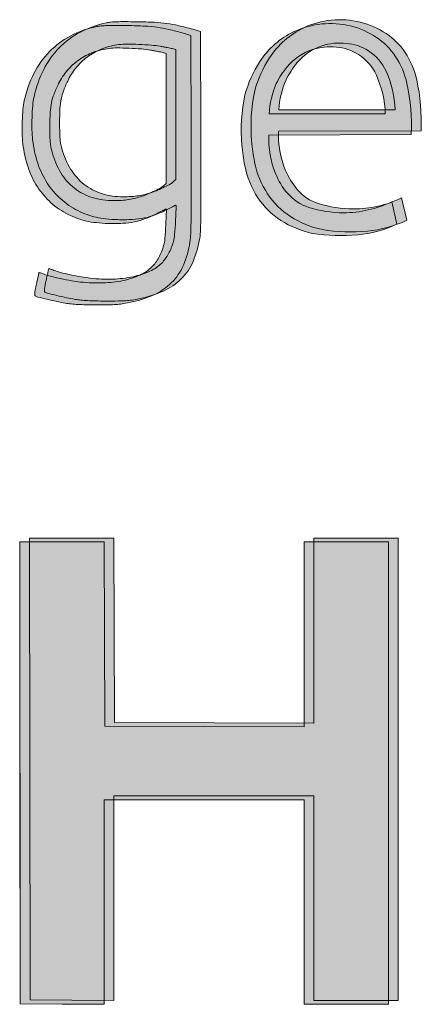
# Model space of a CAD drawing. Header units: inches. Extents: x 15 to 546804, y -66 to 267312.
# Tile 5 of 256: x 151972 to 152902, y 4873 to 7156. Entities that reach past the tile are written whole.
import ezdxf

# ---------------------------------------------------------------- set-up
doc = ezdxf.new("R2010")
doc.units = ezdxf.units.IN
doc.header["$MEASUREMENT"] = 0
doc.layers.add('Level 63', color=7, linetype='Continuous', lineweight=0)

msp = doc.modelspace()

# ---------------------------------------------------------------- hatches: boundary and pattern name
at = {"layer": 'Level 63', "linetype": 'Continuous', "lineweight": 0, "true_color": 0x3fae29}
h = msp.add_hatch(color=95, dxfattribs=at)
edge = h.paths.add_edge_path()
edge.add_arc((152219.5814748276, 6922.085492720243), 231.2960782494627, 101.7450408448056, 117.6007104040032)
edge.add_arc((152202.4940639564, 6954.770232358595), 194.4142152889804, 117.6007819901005, 135.6621182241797)
edge.add_arc((152208.414108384, 6948.985920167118), 202.6910017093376, 135.6622119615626, 153.303949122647)
edge.add_arc((152268.1973489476, 6918.923734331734), 269.6071497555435, 153.3040419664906, 167.5491095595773)
edge.add_arc((152153.7596259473, 6944.191308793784), 152.4131108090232, 167.5491942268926, 175.1639793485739)
edge.add_arc((152530.6558232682, 6912.303700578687), 530.6558412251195, 175.1639664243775, 178.1722804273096)
edge.add_arc((152542.6427310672, 6911.921215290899), 542.648849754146, 178.1722829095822, 181.2108438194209)
edge.add_arc((152250.3057211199, 6905.742492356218), 250.2465515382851, 181.2108934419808, 186.6312092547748)
edge.add_arc((152275.1403458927, 6908.629679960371), 275.2484402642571, 186.6312121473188, 198.1276979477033)
edge.add_arc((152204.8140288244, 6885.605755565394), 201.2491702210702, 198.1276693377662, 212.6656208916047)
edge.add_arc((152186.8819607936, 6874.108615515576), 179.9479192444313, 212.6655818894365, 228.1236468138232)
edge.add_arc((152184.3710967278, 6871.307881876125), 176.1864637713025, 228.1236456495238, 243.8285422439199)
edge.add_arc((152212.5034184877, 6928.551929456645), 239.9697571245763, 243.8285056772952, 249.484971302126)
edge.add_arc((152184.3642770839, 6853.350405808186), 159.6760435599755, 249.4849574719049, 257.1606374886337)
edge.add_arc((152189.6346089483, 6876.474256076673), 183.3928909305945, 257.1606334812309, 264.2415129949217)
edge.add_arc((152211.9895963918, 7098.153169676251), 406.1961364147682, 264.241523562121, 268.1489462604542)
edge.add_arc((152212.0961927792, 7101.45121289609), 409.4959018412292, 268.1489449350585, 272.9166410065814)
edge.add_arc((152223.5411464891, 6876.819098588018), 184.5724176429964, 272.916587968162, 281.5671196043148)
edge.add_arc((152227.7219266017, 6856.392057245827), 163.7219274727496, 281.5671450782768, 290.8476523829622)
edge.add_arc((152192.7864201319, 6948.130541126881), 261.8872932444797, 290.847650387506, 297.3750826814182)
edge.add_arc((153536.2259992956, 4353.60869389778), 2659.820001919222, 117.214394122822, 117.37505146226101, ccw=False)
edge.add_arc((153084.1346132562, 5232.740646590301), 1671.25558238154, 116.9868244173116, 117.21440317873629, ccw=False)
edge.add_arc((153461.5920611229, 4491.520196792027), 2503.049956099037, 116.85851126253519, 116.9868537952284, ccw=False)
edge.add_arc((152342.8534786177, 6700.637624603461), 26.8076767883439, 113.5922131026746, 116.85853891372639, ccw=False)
edge.add_arc((152332.7755436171, 6723.713650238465), 1.62697519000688, -2.3056040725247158, 113.59215250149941, ccw=False)
edge.add_arc((148999.6620095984, 6857.913458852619), 3337.441031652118, 357.1028481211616, 357.69436843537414, ccw=False)
edge.add_arc((151261.3223100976, 6743.454926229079), 1072.886313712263, 355.3828865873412, 357.10287359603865, ccw=False)
edge.add_arc((152245.7878943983, 6663.950649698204), 85.21561117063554, 344.40089057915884, 355.3829537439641, ccw=False)
edge.add_arc((152195.8695395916, 6677.88713133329), 137.0428980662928, 338.0674787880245, 344.40094577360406, ccw=False)
edge.add_arc((152206.7781174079, 6673.494561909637), 125.2831473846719, 331.29326099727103, 338.06754466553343, ccw=False)
edge.add_arc((152217.4598046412, 6667.644892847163), 113.1045977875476, 324.1745950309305, 331.2932534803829, ccw=False)
edge.add_arc((152243.7931430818, 6648.635015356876), 80.62660284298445, 314.9999811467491, 324.1745485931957, ccw=False)
edge.add_arc((152235.391407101, 6657.036641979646), 92.50837448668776, 294.0239152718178, 315.00003146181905, ccw=False)
edge.add_arc((152193.6114725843, 6750.77066860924), 195.1321079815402, 282.02019939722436, 294.0239067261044, ccw=False)
edge.add_arc((152180.179610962, 6813.853492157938), 259.6290655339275, 271.596341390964, 282.02018804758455, ccw=False)
edge.add_arc((152176.7610684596, 6936.514116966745), 382.3373183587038, 263.79706740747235, 271.59636529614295, ccw=False)
edge.add_arc((152171.5570662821, 6888.630075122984), 334.1713230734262, 260.1035833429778, 263.797007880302, ccw=False)
edge.add_arc((152225.8500367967, 7199.822040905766), 650.0639728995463, 257.8586907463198, 260.10346759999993, ccw=False)
edge.add_arc((152223.3088343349, 7188.01007128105), 637.9817406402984, 255.70008112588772, 257.8586930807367, ccw=False)
edge.add_arc((152096.6697296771, 6691.183049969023), 125.2688073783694, 248.487424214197, 255.70018487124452, ccw=False)
edge.add_arc((151981.3292708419, 6398.562434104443), 189.262981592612, 68.48744289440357, 69.87673393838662)
edge.add_arc((152012.3384714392, 6483.192573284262), 99.13068449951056, 69.87673064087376, 72.13090309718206)
edge.add_arc((151978.7816080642, 6379.107288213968), 208.4915991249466, 72.13084615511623, 73.03313542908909)
edge.add_arc((152039.5025352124, 6578.128078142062), 0.413955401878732, 73.03309864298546, 144.269689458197)
edge.add_arc((152040.4380025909, 6577.455118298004), 1.566333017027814, 144.2694624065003, 166.9911103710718)
edge.add_arc((157855.382790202, 5234.029429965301), 5969.679557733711, 166.9912078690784, 167.0652340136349)
edge.add_arc((153226.9547014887, 6297.037029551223), 1220.750022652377, 167.0652288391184, 167.4752369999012)
edge.add_arc((154268.6696155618, 6065.619416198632), 2287.860173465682, 167.4751739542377, 167.7314005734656)
edge.add_arc((152653.2032134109, 6416.920670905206), 634.6377843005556, 167.73139534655, 168.921761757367)
edge.add_arc((152118.4156330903, 6521.630936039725), 89.69558948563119, 168.9217842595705, 173.9650612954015)
edge.add_arc((152066.6587055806, 6527.102733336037), 37.65022359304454, 173.9650812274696, 181.5011134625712)
edge.add_arc((152031.338467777, 6526.177152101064), 2.31786025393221, 181.5010791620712, 238.9431572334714)
edge.add_arc((152041.639684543, 6543.282842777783), 22.28582761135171, 238.9432238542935, 255.7321886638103)
edge.add_arc((152440.8626376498, 8113.189355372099), 1642.157867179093, 255.7322582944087, 256.5071234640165)
edge.add_arc((152274.3025019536, 7419.039420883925), 928.3046537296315, 256.5071687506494, 257.9436697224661)
edge.add_arc((152185.7267074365, 7004.330109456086), 504.2415872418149, 257.9437117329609, 260.2120921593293)
edge.add_arc((152133.3881055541, 6700.941323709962), 196.3713474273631, 260.2121487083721, 264.151647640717)
edge.add_arc((152146.2987142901, 6826.988316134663), 323.0778118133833, 264.1516929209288, 266.8648650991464)
edge.add_arc((152156.5889151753, 7014.853080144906), 511.2241851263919, 266.8648354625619, 268.9771564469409)
edge.add_arc((152174.0720940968, 7994.097379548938), 1490.624542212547, 268.9771616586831, 269.928036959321)
edge.add_arc((152174.714502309, 8505.745076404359), 2002.272642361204, 269.928043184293, 270.7320142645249)
edge.add_arc((152196.2417322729, 6820.873578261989), 317.2636255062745, 270.7320068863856, 273.8690986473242)
edge.add_arc((152205.1427223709, 6689.263365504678), 185.3527626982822, 273.8690941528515, 278.2704731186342)
edge.add_arc((152187.8500908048, 6808.229657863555), 305.5692916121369, 278.2704610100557, 281.297106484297)
edge.add_arc((152193.9714743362, 6777.587071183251), 274.3212603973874, 281.2971065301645, 293.8282541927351)
edge.add_arc((152249.3423374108, 6652.212266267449), 137.2637024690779, 293.8282096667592, 314.8636415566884)
edge.add_arc((152255.7629347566, 6645.761168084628), 128.1620137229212, 314.8635996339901, 336.7809295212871)
edge.add_arc((152171.1922256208, 6682.041770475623), 220.1863961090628, 336.7808755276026, 351.3959780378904)
edge.add_arc((152227.4208989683, 6673.534077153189), 163.3177355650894, 351.3959324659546, 358.3724027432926)
edge.add_arc((150080.7853832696, 6734.52826968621), 2310.819616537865, 358.3724409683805, 359.3787775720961)
edge.add_arc((146634.637074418, 6771.892498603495), 5757.170476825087, 359.3787942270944, 360.0317351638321)
edge.add_arc((88898.87024178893, 6739.933148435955), 63492.94615492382, 0.03171755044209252, 0.1440172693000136)
edge.add_line((152391.6158206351, 6899.52729610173), (152391.041019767, 7128.210082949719))
edge.add_line((152391.041019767, 7128.210082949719), (152372.9922662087, 7133.363047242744))
edge.add_arc((152173.6606231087, 6435.18547670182), 726.0750814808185, 74.06580807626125, 76.78425072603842)
edge.add_arc((152274.2657488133, 6863.588102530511), 286.0180384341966, 76.78424153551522, 82.23502156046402)
edge.add_arc((152268.2650380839, 6819.583905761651), 330.4294993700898, 82.2349725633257, 87.21571252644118)
edge.add_arc((152226.0888949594, 5952.377528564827), 1198.660878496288, 87.21566193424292, 89.12494231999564)
edge.add_arc((152207.582409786, 4740.639144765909), 2410.540575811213, 89.12497547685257, 89.80014698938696)
edge.add_arc((152214.1445840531, 6621.729451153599), 529.4388234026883, 89.80022594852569, 91.87977648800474)
edge.add_arc((152205.418624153, 6887.600734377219), 263.424384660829, 91.8797662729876, 94.9032037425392)
edge.add_arc((152190.4333438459, 7062.28112947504), 88.10239785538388, 94.90317227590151, 101.745005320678)
edge = h.paths.add_edge_path(flags=16)
edge.add_arc((152205.1621529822, 6550.522136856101), 551.3143150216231, 79.52702274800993, 80.36743347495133, ccw=False)
edge.add_arc((152198.6960949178, 6515.546314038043), 586.8828135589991, 78.72504387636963, 79.52695233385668, ccw=False)
edge.add_arc((152211.2420427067, 6578.475498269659), 522.7151968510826, 77.9297878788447, 78.72505010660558, ccw=False)
edge.add_arc((152301.1139039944, 6998.756017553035), 92.9330818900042, 75.07434062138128, 77.92981450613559, ccw=False)
edge.add_line((152325.0502643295, 7088.553614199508), (152333.5106176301, 7086.298422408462))
edge.add_line((152333.5106176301, 7086.298422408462), (152333.5106176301, 6935.620338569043))
edge.add_line((152333.5106176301, 6935.620338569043), (152333.5106176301, 6784.942254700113))
edge.add_line((152333.5106176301, 6784.942254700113), (152328.4344056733, 6780.278928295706))
edge.add_arc((152302.806399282, 6808.175962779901), 37.8819118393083, 299.1870223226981, 312.5725765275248, ccw=False)
edge.add_arc((152164.297223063, 7056.139943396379), 321.9081915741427, 296.4159512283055, 299.1870984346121, ccw=False)
edge.add_arc((152166.2558849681, 7052.196256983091), 317.5048952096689, 293.3582020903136, 296.41601097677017, ccw=False)
edge.add_arc((152216.5603708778, 6935.715934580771), 190.6261861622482, 288.8773806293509, 293.35825627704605, ccw=False)
edge.add_arc((152217.3479442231, 6933.412044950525), 188.1914009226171, 283.92579328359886, 288.8774406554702, ccw=False)
edge.add_arc((152220.0232218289, 6922.62159334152), 177.0742539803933, 278.74286103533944, 283.9258701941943, ccw=False)
edge.add_arc((152217.1226255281, 6941.480976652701), 196.1553912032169, 273.8384800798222, 278.74293755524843, ccw=False)
edge.add_arc((152210.5539196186, 7039.381217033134), 294.2757507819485, 270.21954750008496, 273.83850647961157, ccw=False)
edge.add_arc((152211.0399073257, 6912.596930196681), 167.4905325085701, 253.0398582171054, 270.2194893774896, ccw=False)
edge.add_arc((152198.8596467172, 6872.657467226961), 125.7350604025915, 231.7407987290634, 253.0398216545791, ccw=False)
edge.add_arc((152202.2052743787, 6876.899811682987), 131.1379032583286, 210.9548768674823, 231.7407547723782, ccw=False)
edge.add_arc((152255.1753753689, 6908.670640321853), 192.9053473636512, 195.3891148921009, 210.9548594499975, ccw=False)
edge.add_arc((152204.6963046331, 6894.776696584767), 140.5490845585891, 190.6177502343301, 195.3891116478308, ccw=False)
edge.add_arc((152171.3869154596, 6888.532342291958), 106.6594494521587, 184.7498874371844, 190.6177553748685, ccw=False)
edge.add_arc((152272.9422715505, 6896.970699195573), 208.5647791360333, 180.8965250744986, 184.7498760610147, ccw=False)
edge.add_arc((153569.7787118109, 6917.264737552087), 1505.559999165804, 179.9999795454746, 180.8965393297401, ccw=False)
edge.add_arc((152686.8627039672, 6917.265557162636), 622.6439913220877, 177.007981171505, 180.0000259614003, ccw=False)
edge.add_arc((152215.7582034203, 6941.88942231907), 150.8964050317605, 168.4309619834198, 177.0080297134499, ccw=False)
edge.add_arc((152188.3675490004, 6947.496610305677), 122.9377121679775, 158.6714267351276, 168.431015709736, ccw=False)
edge.add_arc((152363.1454262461, 6879.253579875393), 310.5661150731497, 153.7865176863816, 158.671503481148, ccw=False)
edge.add_arc((152217.3025936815, 6951.059847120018), 148.0045211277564, 139.4949000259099, 153.7865399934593, ccw=False)
edge.add_arc((152213.7171043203, 6954.122703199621), 143.2889277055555, 124.8519530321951, 139.4949021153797, ccw=False)
edge.add_arc((152215.8730808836, 6951.026604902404), 147.0617329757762, 110.4128308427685, 124.85194218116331, ccw=False)
edge.add_arc((152222.0429736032, 6934.447803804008), 164.7513972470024, 97.15269475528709, 110.41285214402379, ccw=False)
edge.add_arc((152218.6614312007, 6961.396287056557), 137.591581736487, 89.71932644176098, 97.1527941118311, ccw=False)
edge.add_arc((152215.4166751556, 6298.860158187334), 800.1356561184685, 87.69850086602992, 89.71938522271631, ccw=False)
edge.add_arc((152216.2134495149, 6318.686900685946), 780.2929101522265, 85.5786123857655, 87.6984957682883, ccw=False)
edge.add_arc((152258.3874509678, 6864.124856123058), 233.2269089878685, 80.36743390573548, 85.57861809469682, ccw=False)
h = msp.add_hatch(color=95, dxfattribs=at)
edge = h.paths.add_edge_path()
edge.add_arc((152435.8641307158, 6911.447383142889), 443.7349619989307, 357.1580773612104, 372.5266578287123)
edge.add_arc((152684.6470685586, 6966.722684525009), 188.8853806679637, 12.52665784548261, 33.55315655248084)
edge.add_arc((152712.873574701, 6985.443084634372), 155.0152016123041, 33.55315646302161, 56.44684334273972)
edge.add_arc((152692.4042478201, 6954.579556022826), 192.0496550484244, 56.44684349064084, 76.18179673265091)
edge.add_arc((152691.3280105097, 6950.203904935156), 196.5557186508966, 76.18179668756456, 115.2309799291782)
edge.add_arc((152689.5145515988, 6954.052298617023), 192.3014540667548, 115.230979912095, 147.091570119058)
edge.add_arc((152758.9548744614, 6909.114845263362), 275.0138059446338, 147.0915701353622, 164.7118527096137)
edge.add_arc((152885.4573577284, 6899.169768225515), 400.3676481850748, 168.1144130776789, 184.895611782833)
edge.add_arc((152929.4993670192, 6902.942104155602), 444.5709184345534, 184.8956120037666, 191.0772392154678)
edge.add_arc((152697.9208403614, 6857.603730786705), 208.5959576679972, 191.0772389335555, 213.3601876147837)
edge.add_arc((152673.4479782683, 6841.491239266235), 179.2952177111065, 213.3601877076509, 237.3436450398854)
edge.add_arc((152697.1872017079, 6878.530912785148), 223.2894007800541, 237.3436450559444, 257.9047453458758)
edge.add_arc((152716.3437947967, 7085.286606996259), 430.1727635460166, 261.1819696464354, 275.151463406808)
edge.add_arc((152731.099458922, 6921.613128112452), 265.8354965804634, 275.1514634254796, 295.5882500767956)
edge.add_line((152845.9140216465, 6681.850480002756), (152834.1364813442, 6733.580794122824))
edge.add_arc((152722.1002062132, 6967.426443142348), 259.2988902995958, 269.9552977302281, 295.5992453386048, ccw=False)
edge.add_arc((152722.1061555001, 6975.051738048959), 266.9241875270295, 252.4330623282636, 269.95529772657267, ccw=False)
edge.add_arc((152673.922325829, 6822.852394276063), 107.2798275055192, 220.404222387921, 252.4330623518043, ccw=False)
edge.add_arc((152720.9518513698, 6862.883634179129), 169.0396562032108, 202.2818726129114, 220.4042223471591, ccw=False)
edge.add_arc((152761.6819194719, 6879.573200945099), 213.0564721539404, 177.7010669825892, 202.2818726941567, ccw=False)
edge.add_line((152548.7969274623, 6888.119574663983), (152879.0533551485, 6889.446750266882))
edge = h.paths.add_edge_path(flags=16)
edge.add_line((152549.4479415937, 6937.747099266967), (152818.9312421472, 6937.747099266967))
edge.add_arc((152571.6701240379, 6928.034284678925), 247.4518120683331, 2.249513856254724, 23.65345624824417)
edge.add_arc((152694.212722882, 6978.428261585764), 115.0251462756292, 25.15008369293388, 56.86821484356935)
edge.add_arc((152699.0260505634, 6985.802945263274), 106.218666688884, 56.86821485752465, 86.51310285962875)
edge.add_arc((152690.1828369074, 6963.356296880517), 129.3769557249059, 83.20681595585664, 108.1734557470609)
edge.add_arc((152689.5172633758, 6965.383816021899), 127.242987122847, 108.1734558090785, 140.3418687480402)
edge.add_arc((152742.4846845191, 6921.47475942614), 196.0438080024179, 140.3418685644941, 153.9573554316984)
edge.add_arc((152753.4804910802, 6925.297126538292), 204.412042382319, 156.2737519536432, 176.5081672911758)
h = msp.add_hatch(color=95, dxfattribs=at)
edge = h.paths.add_edge_path()
edge.add_arc((152458.4496815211, 6920.29478351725), 443.7349619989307, 357.1580773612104, 372.5266578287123)
edge.add_arc((152707.2326192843, 6975.570084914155), 188.8853807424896, 12.52665783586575, 33.5531565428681)
edge.add_arc((152735.4591255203, 6994.290484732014), 155.015201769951, 33.55315656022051, 56.44684343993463)
edge.add_arc((152714.9897985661, 6963.426956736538), 192.0496547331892, 56.44684344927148, 76.18179669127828)
edge.add_arc((152713.9135613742, 6959.051305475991), 196.5557184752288, 76.18179669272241, 115.2309799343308)
edge.add_arc((152712.100102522, 6962.899698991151), 192.3014540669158, 115.230979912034, 147.0915701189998)
edge.add_arc((152781.5404253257, 6917.962245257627), 275.0138061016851, 147.0915700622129, 164.7118526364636)
edge.add_arc((152908.0429085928, 6908.017168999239), 400.36764816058, 168.1144131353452, 184.8956118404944)
edge.add_arc((152952.0849175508, 6911.789502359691), 444.5709178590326, 184.8956117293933, 191.0772389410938)
edge.add_arc((152720.5063911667, 6866.451131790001), 208.5959578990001, 191.0772390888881, 213.3601877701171)
edge.add_arc((152696.0335291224, 6850.338639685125), 179.2952176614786, 213.3601877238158, 237.3436450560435)
edge.add_arc((152719.7727527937, 6887.378313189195), 223.2894008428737, 237.3436450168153, 257.9047453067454)
edge.add_arc((152738.9293455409, 7094.134006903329), 430.1727630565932, 261.1819696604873, 275.1514634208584)
edge.add_arc((152753.6850098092, 6930.460528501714), 265.835496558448, 275.1514634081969, 295.5882500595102)
edge.add_line((152868.4995724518, 6690.697880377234), (152856.7220321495, 6742.428194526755))
edge.add_arc((152744.6857570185, 6976.273843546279), 259.2988902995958, 269.9552977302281, 295.5992453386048, ccw=False)
edge.add_arc((152744.6917063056, 6983.89913845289), 266.9241875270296, 252.4330623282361, 269.9552977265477, ccw=False)
edge.add_arc((152696.5078766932, 6831.699794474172), 107.279827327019, 220.4042223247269, 252.43306228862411, ccw=False)
edge.add_arc((152743.5374022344, 6871.731034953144), 169.0396563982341, 202.2818727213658, 220.4042224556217, ccw=False)
edge.add_arc((152784.2674703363, 6888.420601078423), 213.0564721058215, 177.7010669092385, 202.2818726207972, ccw=False)
edge.add_line((152571.3824783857, 6896.966975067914), (152901.6389059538, 6898.294150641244))
edge = h.paths.add_edge_path(flags=16)
edge.add_line((152572.033492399, 6946.594499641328), (152841.5167930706, 6946.594499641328))
edge.add_arc((152594.2556749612, 6936.881685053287), 247.4518120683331, 2.249513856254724, 23.65345624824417)
edge.add_arc((152716.7982737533, 6987.27566197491), 115.0251463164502, 25.15008367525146, 56.86821482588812)
edge.add_arc((152721.6116014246, 6994.650345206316), 106.2186671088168, 56.8682149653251, 86.51310296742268)
edge.add_arc((152712.7683875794, 6972.203697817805), 129.3769551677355, 83.20681591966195, 108.1734557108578)
edge.add_arc((152712.1028143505, 6974.231216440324), 127.2429871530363, 108.1734558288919, 140.3418687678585)
edge.add_arc((152765.0702354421, 6930.322159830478), 196.0438080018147, 140.3418685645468, 153.9573554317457)
edge.add_arc((152776.0660420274, 6934.144526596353), 204.4120425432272, 156.2737518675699, 176.5081672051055)
h = msp.add_hatch(color=95, dxfattribs=at)
edge = h.paths.add_edge_path()
edge.add_arc((152196.9959240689, 6913.238092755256), 231.2960778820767, 101.7450409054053, 117.6007104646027)
edge.add_arc((152179.9085129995, 6945.922831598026), 194.4142155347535, 117.6007819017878, 135.6621181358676)
edge.add_arc((152185.8285575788, 6940.138520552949), 202.6910012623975, 135.6622121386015, 153.3039492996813)
edge.add_arc((152245.6117981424, 6910.076333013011), 269.6071500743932, 153.3040417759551, 167.5491093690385)
edge.add_arc((152131.1740753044, 6935.343909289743), 152.4131108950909, 167.5491945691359, 175.1639796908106)
edge.add_arc((152508.070271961, 6903.456302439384), 530.6558405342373, 175.1639666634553, 178.1722806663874)
edge.add_arc((152520.0571808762, 6903.073812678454), 542.6488503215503, 178.1722826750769, 181.2108435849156)
edge.add_arc((152227.7201700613, 6896.895093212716), 250.2465513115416, 181.210893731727, 186.6312095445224)
edge.add_arc((152252.5547952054, 6899.782279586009), 275.2484402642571, 186.6312121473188, 198.1276979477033)
edge.add_arc((152182.2284783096, 6876.758354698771), 201.2491702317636, 198.1276691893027, 212.6656207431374)
edge.add_arc((152164.2964097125, 6865.261214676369), 179.9479187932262, 212.6655818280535, 228.1236467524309)
edge.add_arc((152161.7855459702, 6862.460481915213), 176.1864641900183, 228.1236456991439, 243.8285422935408)
edge.add_arc((152189.9178673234, 6919.704527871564), 239.9697559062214, 243.8285056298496, 249.4849712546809)
edge.add_arc((152161.7787261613, 6844.503005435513), 159.6760435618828, 249.4849574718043, 257.1606374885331)
edge.add_arc((152167.049058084, 6867.626856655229), 183.3928918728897, 257.1606335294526, 264.2415130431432)
edge.add_arc((152189.4040455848, 7089.305769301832), 406.1961364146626, 264.2415235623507, 268.1489462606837)
edge.add_arc((152189.5106420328, 7092.603813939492), 409.4959032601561, 268.1489449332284, 272.9166410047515)
edge.add_arc((152200.9555956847, 6867.971696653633), 184.5724160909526, 272.9165880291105, 281.5671196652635)
edge.add_arc((152205.1363761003, 6847.54465756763), 163.7219280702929, 281.5671448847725, 290.8476521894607)
edge.add_arc((152170.2008688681, 6939.283141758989), 261.8872944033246, 290.8476503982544, 297.3750826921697)
edge.add_arc((153513.6404484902, 4344.761377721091), 2659.819927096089, 117.2143949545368, 117.3750522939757, ccw=False)
edge.add_arc((153061.5490623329, 5223.893246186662), 1671.255582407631, 116.98682441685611, 117.2144031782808, ccw=False)
edge.add_arc((153439.0065102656, 4482.672691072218), 2503.050050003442, 116.85851016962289, 116.9868527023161, ccw=False)
edge.add_arc((152320.2679272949, 6691.790228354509), 26.80767282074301, 113.59221587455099, 116.85854168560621, ccw=False)
edge.add_arc((152310.189992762, 6714.866249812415), 1.626975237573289, -2.305602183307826, 113.59215439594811, ccw=False)
edge.add_arc((148977.0764587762, 6849.066058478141), 3337.44103166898, 357.1028481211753, 357.6943684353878, ccw=False)
edge.add_arc((151238.7367592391, 6734.607529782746), 1072.88631396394, 355.38288637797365, 357.102873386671, ccw=False)
edge.add_arc((152223.2023434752, 6655.103249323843), 85.2156111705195, 344.40089057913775, 355.3829537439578, ccw=False)
edge.add_arc((152173.2839887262, 6669.039729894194), 137.0428977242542, 338.0674792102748, 344.4009461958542, ccw=False)
edge.add_arc((152184.1925665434, 6664.647162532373), 125.2831478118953, 331.29326058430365, 338.06754425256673, ccw=False)
edge.add_arc((152194.8742537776, 6658.7974915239), 113.1045972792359, 324.174595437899, 331.2932538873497, ccw=False)
edge.add_arc((152221.2075922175, 6639.787615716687), 80.62660332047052, 314.9999807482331, 324.1745481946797, ccw=False)
edge.add_arc((152212.8058560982, 6648.189241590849), 92.50837453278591, 294.02391531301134, 315.0000315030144, ccw=False)
edge.add_arc((152171.0259218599, 6741.923267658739), 195.1321074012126, 282.020199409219, 294.0239067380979, ccw=False)
edge.add_arc((152157.5940602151, 6805.006091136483), 259.6290648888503, 271.5963414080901, 282.02018806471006, ccw=False)
edge.add_arc((152154.1755177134, 6927.666717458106), 382.3373192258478, 263.7970674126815, 271.59636530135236, ccw=False)
edge.add_arc((152148.9715154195, 6879.782676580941), 334.1713248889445, 260.10358338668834, 263.7970079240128, ccw=False)
edge.add_arc((152203.2644851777, 7190.974637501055), 650.0639697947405, 257.8586907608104, 260.10346761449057, ccw=False)
edge.add_arc((152200.7232843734, 7179.162667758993), 637.9817377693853, 255.70008099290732, 257.8586929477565, ccw=False)
edge.add_arc((152074.0841788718, 6682.335651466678), 125.2688091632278, 248.4874244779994, 255.70018513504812, ccw=False)
edge.add_arc((151958.743721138, 6389.715033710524), 189.2629811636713, 68.48744323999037, 69.87673428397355)
edge.add_arc((151989.7529198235, 6474.345175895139), 99.13068190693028, 69.87672966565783, 72.13090212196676)
edge.add_arc((151956.1960573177, 6370.259895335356), 208.4915919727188, 72.13084553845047, 73.0331348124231)
edge.add_arc((152016.9169844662, 6569.28067768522), 0.4139554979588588, 73.03309417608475, 144.2696849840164)
edge.add_arc((152017.8524518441, 6568.607718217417), 1.566332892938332, 144.2694723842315, 166.9911203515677)
edge.add_arc((157832.7972395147, 5225.182029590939), 5969.679557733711, 166.9912078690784, 167.0652340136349)
edge.add_arc((153204.3691506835, 6288.18959620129), 1220.750029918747, 167.0652273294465, 167.4752354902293)
edge.add_arc((154246.0840647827, 6056.772068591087), 2287.860162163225, 167.4751752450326, 167.7314018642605)
edge.add_arc((152630.6176640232, 6408.073259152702), 634.6377879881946, 167.7313943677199, 168.9217607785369)
edge.add_arc((152095.8300822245, 6512.783536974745), 89.6955892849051, 168.9217851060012, 173.9650621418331)
edge.add_arc((152044.0731544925, 6518.25533205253), 37.6502234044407, 173.9650798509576, 181.501112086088)
edge.add_arc((152008.7529168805, 6517.329751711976), 2.317860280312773, 181.5010787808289, 238.9431568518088)
edge.add_arc((152019.0541338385, 6534.435443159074), 22.28582839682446, 238.9432244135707, 255.732189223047)
edge.add_arc((152418.2770824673, 8104.341937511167), 1642.1578491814, 255.7322582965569, 256.5071234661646)
edge.add_arc((152251.716951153, 7410.192029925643), 928.3046629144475, 256.5071688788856, 257.9436698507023)
edge.add_arc((152163.1411574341, 6995.48270608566), 504.2415844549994, 257.9437115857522, 260.2120920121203)
edge.add_arc((152110.8025543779, 6692.093925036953), 196.3713490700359, 260.2121489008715, 264.1516478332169)
edge.add_arc((152123.7131635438, 6818.140913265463), 323.0778093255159, 264.1516928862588, 266.8648650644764)
edge.add_arc((152134.0033651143, 7006.005676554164), 511.2241819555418, 266.8648353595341, 268.9771563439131)
edge.add_arc((152151.4865414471, 7985.249986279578), 1490.624549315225, 268.9771617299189, 269.9280370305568)
edge.add_arc((152152.1289536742, 8496.897684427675), 2002.272650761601, 269.9280431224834, 270.7320142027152)
edge.add_arc((152173.6561809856, 6812.026175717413), 317.2636233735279, 270.7320069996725, 273.8690987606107)
edge.add_arc((152182.5571719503, 6680.415965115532), 185.3527626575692, 273.8690940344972, 278.2704730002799)
edge.add_arc((152165.2645393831, 6799.382255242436), 305.5692895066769, 278.270461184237, 281.2971066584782)
edge.add_arc((152171.3859235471, 6768.739670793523), 274.3212603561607, 281.2971065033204, 293.8282541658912)
edge.add_arc((152226.7567866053, 6643.364866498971), 137.2637030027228, 293.8282095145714, 314.8636414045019)
edge.add_arc((152233.1773839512, 6636.913767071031), 128.1620133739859, 314.863599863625, 336.7809297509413)
edge.add_arc((152148.6066746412, 6673.19437054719), 220.1863963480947, 336.7808754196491, 351.3959779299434)
edge.add_arc((152204.835348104, 6664.686675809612), 163.3177354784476, 351.3959328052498, 358.3724030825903)
edge.add_arc((150058.1998324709, 6725.680882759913), 2310.819616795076, 358.3724406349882, 359.3787772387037)
edge.add_arc((146612.0515263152, 6763.045098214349), 5757.170474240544, 359.3787942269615, 360.0317351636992)
edge.add_arc((88876.28467595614, 6731.085687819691), 63492.94617010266, 0.03171760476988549, 0.1440173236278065)
edge.add_line((152369.0302698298, 6890.679895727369), (152368.4554688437, 7119.362682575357))
edge.add_line((152368.4554688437, 7119.362682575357), (152350.4067152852, 7124.515646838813))
edge.add_arc((152151.0750716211, 6426.338078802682), 726.075079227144, 74.06580797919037, 76.78425062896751)
edge.add_arc((152251.6801980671, 6854.740703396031), 286.0180372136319, 76.78424149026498, 82.23502151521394)
edge.add_arc((152245.6794873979, 6810.73650538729), 330.4294993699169, 82.2349725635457, 87.215712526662)
edge.add_arc((152203.5033442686, 5943.530128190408), 1198.6608784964, 87.21566193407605, 89.12494231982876)
edge.add_arc((152184.9968590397, 4731.791734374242), 2410.540585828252, 89.12497547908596, 89.80014699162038)
edge.add_arc((152191.5590333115, 6612.882054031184), 529.4388201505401, 89.80022595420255, 91.87977649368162)
edge.add_arc((152182.8330733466, 6878.753329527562), 263.4243891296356, 91.87976621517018, 94.90320368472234)
edge.add_arc((152167.8477929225, 7053.433729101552), 88.10239785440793, 94.90317227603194, 101.745005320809)
edge = h.paths.add_edge_path(flags=16)
edge.add_arc((152182.5766001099, 6541.674744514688), 551.3143074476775, 79.52702239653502, 80.36743312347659, ccw=False)
edge.add_arc((152176.1105460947, 6506.698913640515), 586.8828131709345, 78.72504407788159, 79.52695253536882, ccw=False)
edge.add_arc((152188.6564919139, 6569.628080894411), 522.715213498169, 77.92978825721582, 78.72505048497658, ccw=False)
edge.add_arc((152278.5283532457, 6989.908619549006), 92.93307958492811, 75.07434027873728, 77.92981416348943, ccw=False)
edge.add_line((152302.4647135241, 7079.70621382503), (152310.9250668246, 7077.451022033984))
edge.add_line((152310.9250668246, 7077.451022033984), (152310.9250668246, 6926.772938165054))
edge.add_line((152310.9250668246, 6926.772938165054), (152310.9250668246, 6776.094854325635))
edge.add_line((152310.9250668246, 6776.094854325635), (152305.8488547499, 6771.431527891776))
edge.add_arc((152280.2208485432, 6799.328561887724), 37.88191135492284, 299.1870226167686, 312.57257682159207, ccw=False)
edge.add_arc((152141.7116721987, 7047.292545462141), 321.9081937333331, 296.41595102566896, 299.18709823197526, ccw=False)
edge.add_arc((152143.670334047, 7043.34885660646), 317.5048952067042, 293.35820209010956, 296.4160109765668, ccw=False)
edge.add_arc((152193.9748196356, 6926.868532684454), 190.6261848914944, 288.87738089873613, 293.35825654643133, ccw=False)
edge.add_arc((152194.7623930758, 6924.564644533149), 188.1914010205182, 283.9257933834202, 288.87744075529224, ccw=False)
edge.add_arc((152197.4376716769, 6913.774192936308), 177.07425385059, 278.74286082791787, 283.925869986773, ccw=False)
edge.add_arc((152194.5370747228, 6932.633576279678), 196.1553912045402, 273.8384800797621, 278.74293755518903, ccw=False)
edge.add_arc((152187.9683688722, 7030.533814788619), 294.2757489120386, 270.21954751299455, 273.83850649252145, ccw=False)
edge.add_arc((152188.4543565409, 6903.749529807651), 167.4905324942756, 253.0398582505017, 270.2194894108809, ccw=False)
edge.add_arc((152176.2740958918, 6863.81006712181), 125.7350606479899, 231.7407988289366, 253.0398217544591, ccw=False)
edge.add_arc((152179.6197237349, 6868.052411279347), 131.1379033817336, 210.9548768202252, 231.7407547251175, ccw=False)
edge.add_arc((152232.589824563, 6899.823239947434), 192.9053473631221, 195.3891148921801, 210.9548594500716, ccw=False)
edge.add_arc((152182.1107538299, 6885.929296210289), 140.5490845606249, 190.6177502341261, 195.3891116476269, ccw=False)
edge.add_arc((152148.8013644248, 6879.684940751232), 106.659449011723, 184.7498868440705, 190.6177547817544, ccw=False)
edge.add_arc((152250.3567212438, 6888.12330056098), 208.5647796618, 180.8965255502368, 184.7498765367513, ccw=False)
edge.add_arc((153547.193159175, 6908.417329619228), 1505.55999721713, 179.9999792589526, 180.8965390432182, ccw=False)
edge.add_arc((152664.2771537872, 6908.418159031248), 622.6439918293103, 177.0079813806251, 180.00002617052, ccw=False)
edge.add_arc((152193.1726526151, 6933.042021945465), 150.8964050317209, 168.4309619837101, 177.0080297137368, ccw=False)
edge.add_arc((152165.7819981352, 6938.64921062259), 122.9377119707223, 158.6714270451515, 168.4310160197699, ccw=False)
edge.add_arc((152340.5598750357, 6870.406178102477), 310.5661153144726, 153.7865174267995, 158.6715032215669, ccw=False)
edge.add_arc((152194.7170429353, 6942.212447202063), 148.0045209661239, 139.4949002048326, 153.7865401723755, ccw=False)
edge.add_arc((152191.1315534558, 6945.275302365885), 143.2889280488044, 124.85195290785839, 139.4949019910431, ccw=False)
edge.add_arc((152193.2875301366, 6942.179204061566), 147.0617333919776, 110.41283075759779, 124.85194209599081, ccw=False)
edge.add_arc((152199.4574228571, 6925.600403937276), 164.7513967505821, 97.15269479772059, 110.412852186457, ccw=False)
edge.add_arc((152196.0758803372, 6952.548887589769), 137.5915808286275, 89.7193264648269, 97.15279413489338, ccw=False)
edge.add_arc((152192.8311234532, 6290.012754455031), 800.1356594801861, 87.69850081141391, 89.71938516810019, ccw=False)
edge.add_arc((152193.6278995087, 6309.8395002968), 780.2929101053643, 85.57861244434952, 87.69849582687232, ccw=False)
edge.add_arc((152235.8019001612, 6855.277455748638), 233.2269089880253, 80.36743390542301, 85.57861809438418, ccw=False)
at = {"layer": 'Level 63', "linetype": 'Continuous', "lineweight": 0, "true_color": 0x001e5f}
for points in [[(151972.3745524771, 5409.783326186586), (151973.0509130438, 4874.630731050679), (152070.1687182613, 4873.927533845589), (152167.2865233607, 4873.224336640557), (152167.2865233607, 5110.35915598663), (152167.2865233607, 5347.493975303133), (152399.0296996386, 5347.493975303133), (152630.7728760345, 5347.493975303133), (152630.7728760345, 5110.392575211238), (152630.7728760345, 4873.291175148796), (152728.5604591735, 4873.291175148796), (152826.3480421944, 4873.291175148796), (152826.3480421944, 5409.113548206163), (152826.3480421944, 5944.935921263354), (152728.5604591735, 5944.935921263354), (152630.7728760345, 5944.935921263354), (152630.7728760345, 5730.592094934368), (152630.7728760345, 5516.248265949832), (152399.699477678, 5516.932923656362), (152168.6260790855, 5517.617578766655), (152167.9402667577, 5731.276750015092), (152167.2544515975, 5944.935921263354), (152069.4763231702, 5944.935921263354), (151971.6981919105, 5944.935921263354)], [(151971.6981919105, 5944.935921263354), (152167.2544515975, 5944.935921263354), (152168.6260790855, 5517.617578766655), (152630.7728760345, 5516.248265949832), (152630.7728760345, 5944.935921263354), (152826.3480421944, 5944.935921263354), (152826.3480421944, 4873.291175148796), (152630.7728760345, 4873.291175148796), (152630.7728760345, 5347.493975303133), (152167.2865233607, 5347.493975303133), (152167.2865233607, 4873.224336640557), (151973.0509130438, 4874.630731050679)], [(151994.9601034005, 5418.630726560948), (151995.6364638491, 4883.47813142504), (152092.7542689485, 4882.77493421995), (152189.872074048, 4882.071737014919), (152189.872074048, 5119.206556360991), (152189.872074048, 5356.341375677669), (152421.6152504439, 5356.341375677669), (152653.3584268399, 5356.341375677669), (152653.3584268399, 5119.239975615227), (152653.3584268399, 4882.138575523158), (152751.1460098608, 4882.138575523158), (152848.9335929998, 4882.138575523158), (152848.9335929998, 5417.960948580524), (152848.9335929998, 5953.783321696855), (152751.1460098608, 5953.783321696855), (152653.3584268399, 5953.783321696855), (152653.3584268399, 5739.439495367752), (152653.3584268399, 5525.095666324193), (152422.2850283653, 5525.780324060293), (152191.211630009, 5526.464979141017), (152190.525817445, 5740.124150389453), (152189.8400025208, 5953.783321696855), (152092.0618738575, 5953.783321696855), (151994.2837428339, 5953.783321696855)], [(151994.2837428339, 5953.783321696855), (152189.8400025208, 5953.783321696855), (152191.211630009, 5526.464979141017), (152653.3584268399, 5525.095666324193), (152653.3584268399, 5953.783321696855), (152848.9335929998, 5953.783321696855), (152848.9335929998, 4882.138575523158), (152653.3584268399, 4882.138575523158), (152653.3584268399, 5356.341375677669), (152189.872074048, 5356.341375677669), (152189.872074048, 4882.071737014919), (151995.6364638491, 4883.47813142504)]]:
    msp.add_hatch(color=158, dxfattribs=at).paths.add_polyline_path(points)

# ---------------------------------------------------------------- linework, layer by layer
at = {"layer": 'Level 63', "color": 95, "linetype": 'Continuous', "lineweight": 0, "true_color": 0x3fae29, "flags": 128}
for points in [[(152172.4995366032, 7148.538946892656, 0.06929400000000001), (152112.4203773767, 7127.05957646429, 0.078971), (152063.4430269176, 7090.644056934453, 0.077129), (152027.3294899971, 7040.046357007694, 0.062236), (152004.9310455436, 6977.051771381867, 0.033238), (152001.8890973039, 6957.040389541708, 0.013127), (152000.2699548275, 6929.2286048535, 0.013259), (152000.1150537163, 6900.454156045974, 0.023655), (152001.7333161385, 6876.844464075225, 0.050205), (152013.5537427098, 6822.990010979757, 0.063519), (152035.3954758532, 6776.984475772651, 0.067551), (152066.7621701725, 6740.121714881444, 0.068633), (152106.6625023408, 6713.184372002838, 0.024686), (152128.4052831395, 6703.800982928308, 0.033504), (152148.8813256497, 6697.666755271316, 0.030906), (152171.2338022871, 6694.00682676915, 0.017051), (152198.8689076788, 6692.168996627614, 0.020806), (152232.9325753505, 6692.485763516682, 0.037763), (152260.5508210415, 6695.995257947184, 0.040516), (152285.9879943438, 6703.389002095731, 0.028489), (152313.205769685, 6715.570581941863, -0.000701), (152319.8335089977, 6718.990640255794, -0.000993), (152325.7429056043, 6722.014711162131, -0.00056), (152330.7420582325, 6724.553415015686, -0.014253), (152332.1243898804, 6725.204638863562, -0.5537259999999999), (152334.4012017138, 6723.648197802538, -0.002581), (152332.8373606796, 6689.2281936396, -0.007505), (152330.7269787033, 6657.091178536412, -0.047955), (152327.864737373, 6641.035758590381, -0.027642), (152322.9938751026, 6626.699640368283, -0.029567), (152316.6626724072, 6613.317725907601, -0.031071), (152309.1655066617, 6601.44282144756, -0.040053), (152300.8047419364, 6591.623378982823, -0.091782), (152273.0532242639, 6572.541749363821, -0.052424), (152234.2490063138, 6559.916980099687, -0.045514), (152187.4123078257, 6554.325189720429, -0.034044), (152135.4494296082, 6556.41521732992, -0.016117), (152114.1238797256, 6559.43119564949, -0.009795), (152089.1263243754, 6564.298795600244, -0.009419), (152065.7288496, 6569.795505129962, -0.031482), (152050.7329772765, 6574.640830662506, 0.006062), (152046.443496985, 6576.271786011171, 0.009836), (152042.7560598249, 6577.541197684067, 0.003937), (152039.6233353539, 6578.524015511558, 0.321241), (152039.1664966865, 6578.369815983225, 0.099468), (152038.911869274, 6577.807703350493, 0.000323), (152037.1805628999, 6570.2917037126, 0.001789), (152035.2556342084, 6561.770765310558, 0.001118), (152033.0591864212, 6551.778014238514, 0.005194), (152030.3914499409, 6538.865841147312, 0.022009), (152029.2171392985, 6531.061072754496, 0.032894), (152029.0214029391, 6526.116433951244, 0.256022), (152030.1427109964, 6524.1915434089, 0.073387), (152036.1472402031, 6521.684436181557, 0.003381), (152057.7070247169, 6516.356791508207, 0.006268), (152080.4044874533, 6511.210642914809, 0.009898), (152100.00486762, 6507.428364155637, 0.017191), (152113.3786804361, 6505.592074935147, 0.011839), (152128.6292252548, 6504.394048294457, 0.009217), (152147.4630320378, 6503.710354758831, 0.004149), (152172.1998820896, 6503.474013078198, 0.003508), (152200.2949599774, 6503.635844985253, 0.013689), (152217.6497931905, 6504.333054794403, 0.019207), (152231.8050200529, 6505.838262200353, 0.013207), (152247.7100826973, 6508.580907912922, 0.054732), (152304.796286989, 6526.648802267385, 0.092043), (152346.1711638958, 6554.921452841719, 0.095925), (152373.544359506, 6595.233574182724, 0.06385700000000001), (152388.9006179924, 6649.100839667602, 0.03045), (152390.6727440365, 6668.895345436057, 0.004391), (152391.4691744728, 6709.473983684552, 0.002849), (152391.806668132, 6775.08129785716, 0.00049), (152391.6158206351, 6899.52729610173), (152391.041019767, 7128.210082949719), (152372.9922662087, 7133.363047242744, 0.011862), (152339.6548014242, 7142.031256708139, 0.023788), (152312.9096347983, 7146.983530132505, 0.021736), (152284.3159351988, 7149.623331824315, 0.008331), (152244.3948965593, 7150.898613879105, 0.002946), (152215.9905825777, 7151.165056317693, 0.009073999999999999), (152196.7777181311, 7150.883360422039, 0.013193), (152182.9030480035, 7150.061122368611, 0.029862), (152172.4995366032, 7148.538946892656)], [(152879.0533551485, 6889.446750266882, 0.06715877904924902), (152869.0360703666, 7007.690757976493, 0.09200369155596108), (152842.0591204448, 7071.121597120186, 0.1002261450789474), (152798.5520876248, 7114.628630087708, 0.08632344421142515), (152738.2737680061, 7141.070995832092, 0.1720523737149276), (152607.5425048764, 7128.007559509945, 0.1399205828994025), (152528.0698006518, 7058.529289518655, 0.07703483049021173), (152493.6732612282, 6981.628700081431, 0.07335293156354), (152486.5503166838, 6865.002147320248, 0.02697897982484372), (152493.2112200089, 6817.525745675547, 0.09753524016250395), (152523.6952037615, 6742.896707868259, 0.1050312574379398), (152576.7004324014, 6690.53863921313, 0.08995619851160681), (152650.3996809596, 6660.198403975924, 0.06102901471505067), (152754.9685387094, 6656.851389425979, 0.08940941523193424), (152845.9140216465, 6681.850480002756), (152834.1364813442, 6733.580794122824, -0.1123621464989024), (152721.8979007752, 6708.127631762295, -0.0766044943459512), (152641.5431492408, 6720.575562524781, -0.1406691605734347), (152592.2297517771, 6753.316182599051, -0.07923888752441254), (152564.5344327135, 6798.789979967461, -0.1076671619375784), (152548.7969274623, 6888.119574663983), (152879.0533551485, 6889.446750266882)], [(152901.6389059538, 6898.294150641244, 0.06715877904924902), (152891.6216211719, 7016.538158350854, 0.09200369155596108), (152864.6446712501, 7079.968997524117, 0.1002261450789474), (152821.137638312, 7123.47603046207, 0.08632344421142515), (152760.8593188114, 7149.91839620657, 0.1720523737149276), (152630.1280557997, 7136.854959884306, 0.1399205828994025), (152550.6553515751, 7067.376689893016, 0.07703483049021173), (152516.2588120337, 6990.476100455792, 0.07335293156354), (152509.1358676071, 6873.849547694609, 0.02697897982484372), (152515.7967706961, 6826.373146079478, 0.09753524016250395), (152546.2807546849, 6751.74410827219, 0.1050312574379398), (152599.2859833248, 6699.386039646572, 0.08995619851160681), (152672.9852318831, 6669.04580435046, 0.06102901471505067), (152777.5540895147, 6665.698789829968, 0.08940941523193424), (152868.4995724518, 6690.697880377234), (152856.7220321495, 6742.428194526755, -0.1123621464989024), (152744.4834515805, 6716.975032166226, -0.0766044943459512), (152664.1287000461, 6729.42296292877, -0.1406691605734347), (152614.8153027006, 6762.163583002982, -0.07923888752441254), (152587.1199835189, 6807.63738037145, -0.1076671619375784), (152571.3824783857, 6896.966975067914), (152901.6389059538, 6898.294150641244)], [(152149.9139856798, 7139.691546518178, 0.06929400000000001), (152089.8348265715, 7118.21217606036, 0.078971), (152040.8574759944, 7081.796656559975, 0.077129), (152004.7439393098, 7031.198956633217, 0.062236), (151982.3454946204, 6968.204371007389, 0.033238), (151979.3035464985, 6948.192989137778, 0.013127), (151977.6844041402, 6920.381204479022, 0.013259), (151977.5295029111, 6891.606755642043, 0.023655), (151979.1477654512, 6867.997063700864, 0.050205), (151990.9681920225, 6814.142610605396, 0.063519), (152012.8099250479, 6768.137075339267, 0.067551), (152044.176619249, 6731.274314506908, 0.068633), (152084.0769515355, 6704.336971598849, 0.024686), (152105.819732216, 6694.953582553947, 0.033504), (152126.2957747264, 6688.819354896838, 0.030906), (152148.6482514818, 6685.159426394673, 0.017051), (152176.2833568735, 6683.321596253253, 0.020806), (152210.3470246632, 6683.63836314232, 0.037763), (152237.9652701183, 6687.147857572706, 0.040516), (152263.4024435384, 6694.541601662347, 0.028489), (152290.6202189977, 6706.723181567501, -0.000701), (152297.2479580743, 6710.143239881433, -0.000993), (152303.157354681, 6713.16731078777, -0.00056), (152308.1565075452, 6715.706014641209, -0.014253), (152309.5388389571, 6716.357238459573, -0.5537259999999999), (152311.8156509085, 6714.800797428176, -0.002581), (152310.2518098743, 6680.380793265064, -0.007505), (152308.14142778, 6648.243778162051, -0.047955), (152305.2791864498, 6632.18835821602, -0.027642), (152300.4083242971, 6617.852239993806, -0.029567), (152294.0771214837, 6604.470325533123, -0.031071), (152286.5799558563, 6592.595421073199, -0.040053), (152278.2191910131, 6582.775978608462, -0.091782), (152250.4676733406, 6563.694348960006, -0.052424), (152211.6634555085, 6551.069579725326, -0.045514), (152164.8267571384, 6545.477789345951, -0.034044), (152112.8638788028, 6547.567816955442, -0.016117), (152091.5383288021, 6550.583795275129, -0.009795), (152066.54077357, 6555.451395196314, -0.009419), (152043.1432989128, 6560.948104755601, -0.031482), (152028.1474263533, 6565.793430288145, 0.006062), (152023.8579460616, 6567.42438560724, 0.009836), (152020.1705090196, 6568.693797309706, 0.003937), (152017.0377846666, 6569.676615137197, 0.321241), (152016.5809458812, 6569.522415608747, 0.099468), (152016.3263185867, 6568.960302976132, 0.000323), (152014.5950122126, 6561.444303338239, 0.001789), (152012.6700832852, 6552.923364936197, 0.001118), (152010.4736357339, 6542.930613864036, 0.005194), (152007.8058990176, 6530.018440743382, 0.022009), (152006.6315884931, 6522.213672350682, 0.032894), (152006.4358520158, 6517.269033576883, 0.256022), (152007.557160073, 6515.344143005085, 0.073387), (152013.5616895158, 6512.837035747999, 0.003381), (152035.1214737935, 6507.509391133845, 0.006268), (152057.818936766, 6502.363242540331, 0.009898), (152077.4193168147, 6498.580963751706, 0.017191), (152090.7931297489, 6496.744674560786, 0.011839), (152106.0436744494, 6495.546647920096, 0.009217), (152124.8774811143, 6494.862954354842, 0.004149), (152149.6143312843, 6494.626612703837, 0.003508), (152177.7094092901, 6494.788444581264, 0.013689), (152195.0642423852, 6495.485654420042, 0.019207), (152209.2194692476, 6496.990861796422, 0.013207), (152225.1245317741, 6499.733507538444, 0.054732), (152282.2107360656, 6517.801401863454, 0.092043), (152323.5856132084, 6546.074052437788, 0.095925), (152350.9588085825, 6586.386173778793, 0.06385700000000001), (152366.315067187, 6640.25343929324, 0.03045), (152368.087193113, 6660.047945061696, 0.004391), (152368.8836237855, 6700.626583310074, 0.002849), (152369.2211174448, 6766.233897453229, 0.00049), (152369.0302698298, 6890.679895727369), (152368.4554688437, 7119.362682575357), (152350.4067152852, 7124.515646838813, 0.011862), (152317.0692506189, 7133.183856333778, 0.023788), (152290.324084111, 7138.136129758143, 0.021736), (152261.7303845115, 7140.775931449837, 0.008331), (152221.809345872, 7142.051213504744, 0.002946), (152193.4050317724, 7142.317655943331, 0.009073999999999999), (152174.1921674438, 7142.035960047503, 0.013193), (152160.31749708, 7141.213721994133, 0.029862), (152149.9139856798, 7139.691546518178)], [(152297.4131103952, 7094.063519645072, -0.003667), (152305.3755301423, 7092.651967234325, -0.003499), (152313.4419558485, 7091.102414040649, -0.00347), (152320.5471160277, 7089.634551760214, -0.01246), (152325.0502643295, 7088.553614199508), (152333.5106176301, 7086.298422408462), (152333.5106176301, 6935.620338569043), (152333.5106176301, 6784.942254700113), (152328.4344056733, 6780.278928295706, -0.058472), (152321.2799654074, 6775.103820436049, -0.012092), (152307.5091973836, 6767.84284973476, -0.013343), (152292.1396774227, 6760.712759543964, -0.019554), (152278.2363096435, 6755.342928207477, -0.021609), (152262.6390301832, 6750.751920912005, -0.022619), (152246.9385503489, 6747.60486124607, -0.021403), (152230.2540545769, 6745.765614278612, -0.015792), (152211.6815305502, 6745.107626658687, -0.075101), (152162.181851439, 6752.39091016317, -0.093203), (152121.0019754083, 6773.928097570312, -0.09094499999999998), (152089.7449949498, 6809.447345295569, -0.068023), (152069.1864876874, 6857.478778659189, -0.020822), (152066.5536573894, 6868.879704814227, -0.025609), (152065.0937702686, 6879.700273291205, -0.016815), (152064.4030242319, 6893.707353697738, -0.003912), (152064.2187126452, 6917.265275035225, -0.013056), (152065.0674913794, 6949.765611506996, -0.037442), (152067.9274449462, 6972.15147612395, -0.04261), (152073.8498457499, 6992.211000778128, -0.021318), (152084.5196529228, 7016.435904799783, -0.06244), (152104.767629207, 7047.191111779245, -0.063979), (152131.8335129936, 7071.710093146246, -0.063086), (152164.5806052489, 7088.853435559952, -0.057923), (152201.5291067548, 7097.917079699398, -0.032446), (152219.3354453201, 7098.986217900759, -0.008818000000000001), (152247.5484718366, 7098.350380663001, -0.00925), (152276.3671716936, 7096.657694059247, -0.022742), (152297.4131103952, 7094.063519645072)], [(152572.033492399, 6946.594499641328), (152841.5167930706, 6946.594499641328, 0.09366479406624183), (152820.9187658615, 7036.160295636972, 0.1392868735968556), (152779.6671776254, 7083.599517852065, 0.1300764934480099), (152728.0718499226, 7100.67237325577, 0.1093705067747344), (152672.4163910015, 7095.126897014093, 0.1412902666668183), (152614.1427485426, 7055.438379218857, 0.05947876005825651), (152588.9312408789, 7016.393230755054, 0.08851941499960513), (152572.033492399, 6946.594499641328)], [(152274.8275595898, 7085.216119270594, -0.003667), (152282.7899792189, 7083.804566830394, -0.003499), (152290.8564049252, 7082.255013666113, -0.00347), (152297.9615653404, 7080.787151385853, -0.01246), (152302.4647135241, 7079.70621382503), (152310.9250668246, 7077.451022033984), (152310.9250668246, 6926.772938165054), (152310.9250668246, 6776.094854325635), (152305.8488547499, 6771.431527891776, -0.058472), (152298.6944146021, 6766.256420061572, -0.012092), (152284.9236464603, 6758.995449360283, -0.013343), (152269.5541264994, 6751.865359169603, -0.019554), (152255.6507588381, 6746.495527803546, -0.021609), (152240.0534793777, 6741.904520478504, -0.022619), (152224.3529995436, 6738.757460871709, -0.021403), (152207.6685037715, 6736.91821390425, -0.015792), (152189.0959798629, 6736.260226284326, -0.075101), (152139.5963007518, 6743.543509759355, -0.093203), (152098.4164246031, 6765.080697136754, -0.09094499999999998), (152067.1594441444, 6800.599944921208, -0.068023), (152046.6009368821, 6848.631378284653, -0.020822), (152043.9681065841, 6860.032304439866, -0.025609), (152042.5082195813, 6870.852872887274, -0.016815), (152041.8174734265, 6884.859953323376, -0.003912), (152041.6331619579, 6908.417874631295, -0.013056), (152042.4819405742, 6940.918211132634, -0.037442), (152045.3418941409, 6963.304075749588, -0.04261), (152051.2642948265, 6983.36360040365, -0.021318), (152061.9341021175, 7007.588504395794, -0.06244), (152082.1820782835, 7038.343711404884, -0.063979), (152109.2479621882, 7062.862692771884, -0.063086), (152141.9950545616, 7080.006035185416, -0.057923), (152178.9435559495, 7089.06967932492, -0.032446), (152196.7498943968, 7090.138817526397, -0.008818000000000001), (152224.9629210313, 7089.50298025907, -0.00925), (152253.7816208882, 7087.810293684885, -0.022742), (152274.8275595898, 7085.216119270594)], [(152549.4479415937, 6937.747099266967), (152818.9312421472, 6937.747099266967, 0.09366479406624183), (152798.3332149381, 7027.312895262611, 0.1392868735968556), (152757.0816267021, 7074.752117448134, 0.1300764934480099), (152705.4862992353, 7091.824972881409, 0.1093705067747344), (152649.830840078, 7086.279496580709, 0.1412902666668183), (152591.5571976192, 7046.590978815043, 0.05947876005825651), (152566.3456899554, 7007.545830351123, 0.08851941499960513), (152549.4479415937, 6937.747099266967)]]:
    msp.add_lwpolyline(points, format="xyb", close=True, dxfattribs=at)
at = {"layer": 'Level 63', "color": 158, "linetype": 'Continuous', "lineweight": 0, "true_color": 0x001e5f, "flags": 128}
for points in [[(151972.3745524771, 5409.783326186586), (151973.0509130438, 4874.630731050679), (152070.1687182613, 4873.927533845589), (152167.2865233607, 4873.224336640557), (152167.2865233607, 5110.35915598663), (152167.2865233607, 5347.493975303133), (152399.0296996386, 5347.493975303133), (152630.7728760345, 5347.493975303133), (152630.7728760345, 5110.392575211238), (152630.7728760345, 4873.291175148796), (152728.5604591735, 4873.291175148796), (152826.3480421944, 4873.291175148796), (152826.3480421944, 5409.113548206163), (152826.3480421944, 5944.935921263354), (152728.5604591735, 5944.935921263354), (152630.7728760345, 5944.935921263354), (152630.7728760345, 5730.592094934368), (152630.7728760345, 5516.248265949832), (152399.699477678, 5516.932923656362), (152168.6260790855, 5517.617578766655), (152167.9402667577, 5731.276750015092), (152167.2544515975, 5944.935921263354), (152069.4763231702, 5944.935921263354), (151971.6981919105, 5944.935921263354), (151972.3745524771, 5409.783326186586)], [(151971.6981919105, 5944.935921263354), (152167.2544515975, 5944.935921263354), (152168.6260790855, 5517.617578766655), (152630.7728760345, 5516.248265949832), (152630.7728760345, 5944.935921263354), (152826.3480421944, 5944.935921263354), (152826.3480421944, 4873.291175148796), (152630.7728760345, 4873.291175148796), (152630.7728760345, 5347.493975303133), (152167.2865233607, 5347.493975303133), (152167.2865233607, 4873.224336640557), (151973.0509130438, 4874.630731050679), (151971.6981919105, 5944.935921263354)], [(151994.9601034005, 5418.630726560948), (151995.6364638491, 4883.47813142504), (152092.7542689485, 4882.77493421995), (152189.872074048, 4882.071737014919), (152189.872074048, 5119.206556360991), (152189.872074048, 5356.341375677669), (152421.6152504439, 5356.341375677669), (152653.3584268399, 5356.341375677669), (152653.3584268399, 5119.239975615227), (152653.3584268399, 4882.138575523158), (152751.1460098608, 4882.138575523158), (152848.9335929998, 4882.138575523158), (152848.9335929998, 5417.960948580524), (152848.9335929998, 5953.783321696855), (152751.1460098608, 5953.783321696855), (152653.3584268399, 5953.783321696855), (152653.3584268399, 5739.439495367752), (152653.3584268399, 5525.095666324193), (152422.2850283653, 5525.780324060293), (152191.211630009, 5526.464979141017), (152190.525817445, 5740.124150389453), (152189.8400025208, 5953.783321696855), (152092.0618738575, 5953.783321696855), (151994.2837428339, 5953.783321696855), (151994.9601034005, 5418.630726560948)], [(151994.2837428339, 5953.783321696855), (152189.8400025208, 5953.783321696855), (152191.211630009, 5526.464979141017), (152653.3584268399, 5525.095666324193), (152653.3584268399, 5953.783321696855), (152848.9335929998, 5953.783321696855), (152848.9335929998, 4882.138575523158), (152653.3584268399, 4882.138575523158), (152653.3584268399, 5356.341375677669), (152189.872074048, 5356.341375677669), (152189.872074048, 4882.071737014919), (151995.6364638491, 4883.47813142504), (151994.2837428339, 5953.783321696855)]]:
    msp.add_lwpolyline(points, close=True, dxfattribs=at)

doc.saveas('drawing.dxf')
